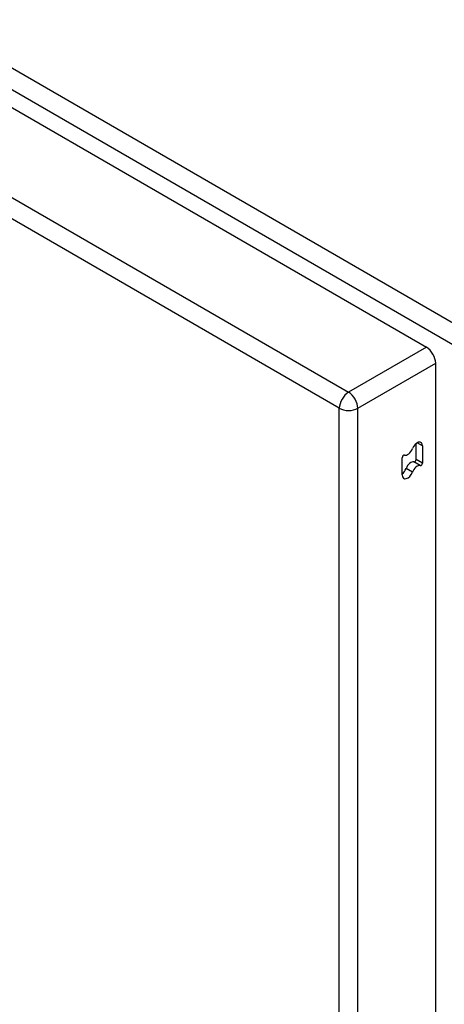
# Model space of a CAD drawing. Header units: inches. Extents: x 635 to 745, y 255 to 339.
# Tile 80 of 88: x 734.53 to 737.75, y 270.18 to 277.63. Entities that reach past the tile are written whole.
import ezdxf

# ---------------------------------------------------------------- set-up
doc = ezdxf.new("R2010")
doc.units = ezdxf.units.IN
doc.header["$MEASUREMENT"] = 0
doc.layers.add('Visible Edges(ANSI)', color=7, linetype='Continuous', lineweight=25)
doc.layers.add('Visible Tangent Edges(ANSI)', color=7, linetype='Continuous', lineweight=25)

msp = doc.modelspace()

# ---------------------------------------------------------------- linework, layer by layer
at = {"layer": 'Visible Edges(ANSI)'}
for p, q in [((686.9807, 304.384), (737.613, 275.1514)), ((737.683, 255.7584), (737.683, 275.0302)), ((737.5353, 274.3023), (737.5353, 274.4234)), ((737.5833, 274.4042), (737.5833, 274.2745)), ((737.4292, 274.1849), (737.4292, 274.3145))]:
    msp.add_line(p, q, dxfattribs=at)
for centre, major_axis, start_param, end_param in [((737.613, 275.0706), (-0.0495, 0.0857), 3.926991, 5.497787), ((737.542, 274.3803), (0.0292, 0.0506), 5.497787, 8.115781), ((737.4398, 274.3206), (0.0075, 0.013), 0.152663, 2.356194), ((737.4705, 274.3867), (-0.0292, -0.0506), 0.152663, 1.832596), ((737.4939, 274.2301), (0.0292, 0.0506), 0.152663, 1.832596), ((737.542, 274.2023), (0.0292, 0.0506), 0.152663, 1.832596), ((737.5246, 274.2961), (-0.0075, -0.013), 0.152663, 2.356194), ((737.5727, 274.2684), (-0.0075, -0.013), 0.152663, 2.356194), ((737.4224, 274.2365), (0.0292, 0.0506), 4.091863, 4.974188), ((737.4705, 274.2087), (-0.0292, -0.0506), 5.497787, 8.115781)]:
    msp.add_ellipse(centre, major_axis=major_axis, ratio=0.57735, start_param=start_param, end_param=end_param, dxfattribs=at)
at = {"layer": 'Visible Tangent Edges(ANSI)'}
for p, q in [((737.8839, 275.293), (687.1122, 304.606)), ((687.0422, 304.4848), (737.8139, 275.1717)), ((686.3902, 304.0431), (737.0226, 274.8105)), ((736.9526, 274.6893), (686.3202, 303.9219)), ((737.613, 275.1514), (737.0226, 274.8105)), ((737.0926, 274.6893), (737.683, 275.0302)), ((736.9526, 255.322), (736.9526, 274.6893)), ((737.0926, 255.322), (737.0926, 274.6893)), ((737.5833, 274.4042), (737.542, 274.428)), ((737.5665, 274.2549), (737.5184, 274.2826)), ((737.5833, 274.2745), (737.5353, 274.3023)), ((737.5063, 274.2055), (737.4582, 274.2333))]:
    msp.add_line(p, q, dxfattribs=at)
for major_axis, start_param, end_param in [((0.0495, 0.0857), 0.785398, 2.356194), ((-0.0495, 0.0857), 3.926991, 5.497787), ((-0.099, 0), 0.785398, 2.356194)]:
    msp.add_ellipse((737.0226, 274.7297), major_axis=major_axis, ratio=0.57735, start_param=start_param, end_param=end_param, dxfattribs=at)

doc.saveas('drawing.dxf')
